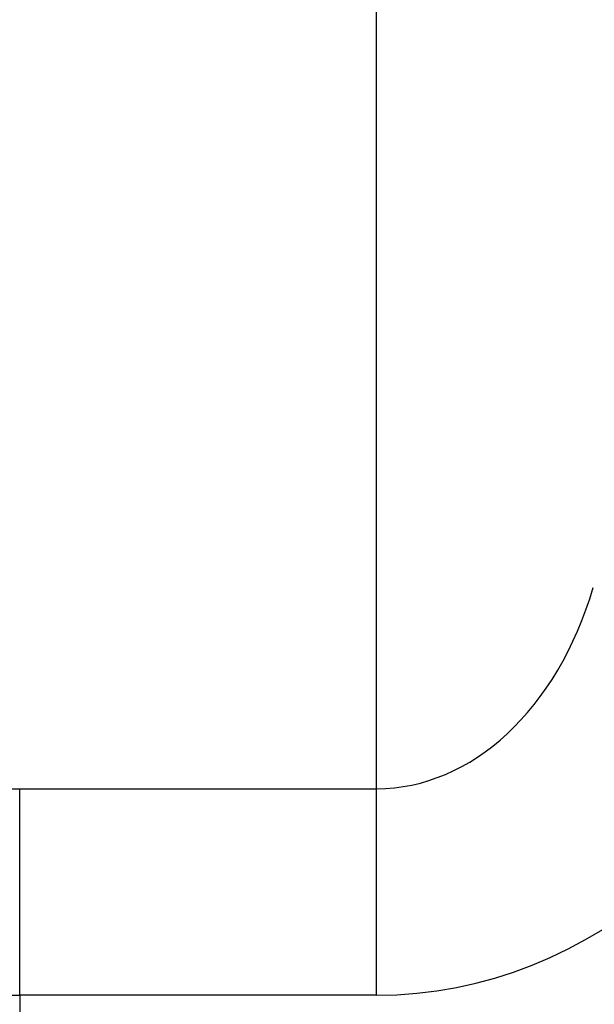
# Model space of a CAD drawing. Header units: millimetres. Extents: x 6909 to 9403, y -385 to 1379.
# Tile 59 of 142: x 8543 to 8558, y 672 to 698. Entities that reach past the tile are written whole.
import ezdxf

# ---------------------------------------------------------------- set-up
doc = ezdxf.new("R2010")
doc.units = ezdxf.units.MM
doc.dimstyles.get("Standard").update_dxf_attribs({"dimtxt": 20, "dimasz": 10, "dimexe": 8, "dimexo": 8, "dimgap": 8, "dimtad": 0, "dimtih": 1, "dimtoh": 1, "dimdsep": 46, "dimtxsty": 'Standard', "dimcen": 0.09, "dimadec": 0, "dimazin": 0, "dimtfac": 1, "dimtofl": 0, "dimtmove": 0, "dimatfit": 3, "dimfxl": 0, "dimtolj": 1, "dimtzin": 0, "dimarcsym": 0})

# ---------------------------------------------------------------- blocks, each defined once
blk = doc.blocks.new('*D13')
at = {"color": 0, "lineweight": -2}
for p, q in [((8364.107, 715.085), (8364.107, 392.198)), ((8852.207, 715.085), (8852.207, 392.198)), ((8374.107, 400.198), (8573.49, 400.198)), ((8842.207, 400.198), (8642.823, 400.198))]:
    blk.add_line(p, q, dxfattribs=at)
at = {"color": 0, "lineweight": 18}
for points in [[(8374.107, 401.864), (8374.107, 398.531), (8364.107, 400.198)], [(8842.207, 401.864), (8842.207, 398.531), (8852.207, 400.198)]]:
    blk.add_solid(points, dxfattribs=at)
at = {"layer": 'Defpoints', "color": 0, "lineweight": 18}
for p in [(8364.107, 723.085), (8852.207, 723.085), (8852.207, 400.198)]:
    blk.add_point(p, dxfattribs=at)
at = {"color": 0, "lineweight": 18, "insert": (8608.157, 400.198), "char_height": 20, "attachment_point": 5}
blk.add_mtext('\\A1;488', dxfattribs=at)
blk = doc.blocks.new('*D14')
at = {"color": 0, "lineweight": -2}
for p, q in [((8364.107, 715.085), (8364.107, 446.551)), ((8602.907, 585.816), (8602.907, 446.551)), ((8374.107, 454.551), (8448.84, 454.551)), ((8592.907, 454.551), (8518.173, 454.551))]:
    blk.add_line(p, q, dxfattribs=at)
at = {"color": 0, "lineweight": 18}
for points in [[(8374.107, 456.218), (8374.107, 452.885), (8364.107, 454.551)], [(8592.907, 456.218), (8592.907, 452.885), (8602.907, 454.551)]]:
    blk.add_solid(points, dxfattribs=at)
at = {"layer": 'Defpoints', "color": 0, "lineweight": 18}
for p in [(8364.107, 723.085), (8602.907, 593.816), (8602.907, 454.551)]:
    blk.add_point(p, dxfattribs=at)
at = {"color": 0, "lineweight": 18, "insert": (8483.507, 454.551), "char_height": 20, "attachment_point": 5}
blk.add_mtext('\\A1;243', dxfattribs=at)

msp = doc.modelspace()

# ---------------------------------------------------------------- linework, layer by layer
for p, q in [((8551.916, 677.928), (8551.916, 707.756)), ((8542.552, 677.928), (8551.916, 677.928)), ((8542.552, 672.507), (8542.552, 677.928)), ((8551.916, 672.507), (8551.916, 677.928)), ((8551.916, 672.507), (8542.552, 672.507)), ((8542.552, 672.507), (8542.552, 569.032))]:
    msp.add_line(p, q)
for centre, major_axis, ratio, start_param, end_param in [((8551.916, 686.401), (0, 8.473), 0.724231, 3.141593, 4.325703), ((8551.916, 686.401), (0, -13.893), 0.883345, 0, 1.337631), ((8542.552, 687.696), (-18.409, 0), 0.530623, 1.204645, 1.570796), ((8542.552, 682.275), (-24.545, 0), 0.397967, 1.204645, 1.570796)]:
    msp.add_ellipse(centre, major_axis=major_axis, ratio=ratio, start_param=start_param, end_param=end_param)

# ---------------------------------------------------------------- dimensions: what is measured, and where the dimension line sits
at = {"lineweight": 18}
for base, p2, text, picture, middle in [((8852.207, 400.198), (8852.207, 723.085), '488', '*D13', (8608.157, 400.198)), ((8602.907, 454.551), (8602.907, 593.816), '243', '*D14', (8483.507, 454.551))]:
    dim = msp.add_linear_dim(base=base, p1=(8364.107, 723.085), p2=p2, text=text, dimstyle='Standard', dxfattribs=at)
    dim.commit()
    dim.dimension.update_dxf_attribs({"geometry": picture, "text_midpoint": middle})

doc.saveas('drawing.dxf')
